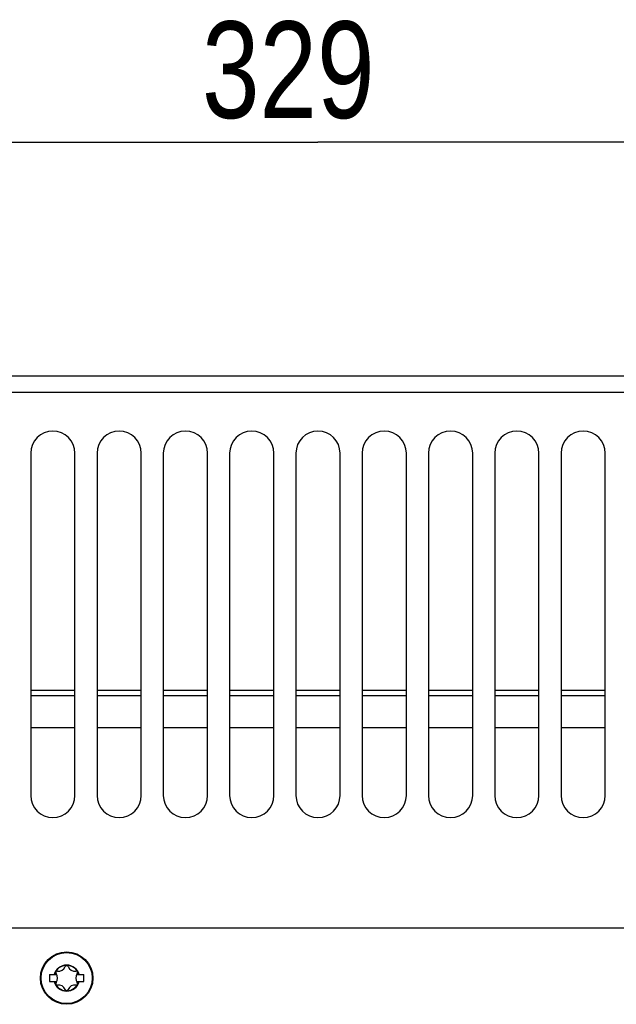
# Model space of a CAD drawing. Extents: x 0 to 594, y 0 to 420.
# Tile 26 of 112: x 116 to 137, y 276 to 311. Entities that reach past the tile are written whole.
import ezdxf

# ---------------------------------------------------------------- set-up
doc = ezdxf.new("R2010")
doc.units = 0
doc.header["$LTSCALE"] = 32.67
doc.layers.get('0').update_dxf_attribs({"linetype": 'CONTINUOUS'})
doc.styles.get("Standard").update_dxf_attribs({"font": 'txt', "width": 0.8})
doc.dimstyles.get("Standard").update_dxf_attribs({"dimtxt": 2.5, "dimasz": 2.5, "dimexe": 1.25, "dimexo": 0.625, "dimtad": 1, "dimcen": 2.5, "dimazin": 3, "dimtfac": 1, "dimtmove": 0, "dimatfit": 3})

# ---------------------------------------------------------------- blocks, each defined once
blk = doc.blocks.new('_FILLED')
at = {"color": 0, "linetype": 'BYBLOCK'}
blk.add_solid([(0, 0), (-1, 0.143), (-1, -0.143)], dxfattribs=at)
blk = doc.blocks.new('*D9')
at = {"color": 2, "linetype": 'CONTINUOUS'}
for p, q in [((93.781, 281.726), (93.781, 307.77)), ((159.525, 280.57), (159.525, 307.77)), ((93.781, 306.77), (126.653, 306.77)), ((159.525, 306.77), (126.653, 306.77))]:
    blk.add_line(p, q, dxfattribs=at)
at = {"color": 2, "linetype": 'CONTINUOUS', "xscale": 3.5, "yscale": 3.5, "zscale": 3.5, "rotation": 180}
blk.add_blockref('_FILLED', (93.781, 306.77), dxfattribs=at)
at = {"color": 2, "linetype": 'CONTINUOUS', "xscale": 3.5, "yscale": 3.5, "zscale": 3.5}
blk.add_blockref('_FILLED', (159.525, 306.77), dxfattribs=at)
at = {"color": 5, "linetype": 'CONTINUOUS', "width": 0.8}
blk.add_text('329', height=3.5, dxfattribs=at).set_placement((122.453, 307.645))

msp = doc.modelspace()

# ---------------------------------------------------------------- linework, layer by layer
at = {"color": 7, "linetype": 'CONTINUOUS'}
for p, q in [((95.553, 298.303), (157.753, 298.303)), ((116.253, 295.503), (116.253, 283.103)), ((117.853, 283.103), (117.853, 295.503)), ((118.653, 295.503), (118.653, 283.103)), ((120.253, 283.103), (120.253, 295.503)), ((121.053, 295.503), (121.053, 283.103)), ((122.653, 283.103), (122.653, 295.503)), ((123.453, 295.503), (123.453, 283.103)), ((125.053, 283.103), (125.053, 295.503)), ((125.853, 295.503), (125.853, 283.103)), ((127.453, 283.103), (127.453, 295.503)), ((128.253, 295.503), (128.253, 283.103)), ((129.853, 283.103), (129.853, 295.503)), ((130.653, 295.503), (130.653, 283.103)), ((132.253, 283.103), (132.253, 295.503)), ((133.053, 295.503), (133.053, 283.103)), ((134.653, 283.103), (134.653, 295.503)), ((135.453, 295.503), (135.453, 283.103)), ((137.053, 283.103), (137.053, 295.503)), ((117.853, 286.903), (116.253, 286.903)), ((120.253, 286.903), (118.653, 286.903)), ((122.653, 286.903), (121.053, 286.903)), ((125.053, 286.903), (123.453, 286.903)), ((127.453, 286.903), (125.853, 286.903)), ((129.853, 286.903), (128.253, 286.903)), ((132.253, 286.903), (130.653, 286.903)), ((134.653, 286.903), (133.053, 286.903)), ((137.053, 286.903), (135.453, 286.903)), ((116.253, 286.723), (117.853, 286.723)), ((118.653, 286.723), (120.253, 286.723)), ((121.053, 286.723), (122.653, 286.723)), ((123.453, 286.723), (125.053, 286.723)), ((125.853, 286.723), (127.453, 286.723)), ((128.253, 286.723), (129.853, 286.723)), ((130.653, 286.723), (132.253, 286.723)), ((133.053, 286.723), (134.653, 286.723)), ((135.453, 286.723), (137.053, 286.723)), ((117.853, 285.548), (116.253, 285.548)), ((120.253, 285.548), (118.653, 285.548)), ((122.653, 285.548), (121.053, 285.548)), ((125.053, 285.548), (123.453, 285.548)), ((127.453, 285.548), (125.853, 285.548)), ((129.853, 285.548), (128.253, 285.548)), ((132.253, 285.548), (130.653, 285.548)), ((134.653, 285.548), (133.053, 285.548)), ((137.053, 285.548), (135.453, 285.548)), ((114.003, 278.303), (158.92, 278.303)), ((116.933, 276.613), (116.933, 276.363)), ((116.933, 276.613), (117.192, 276.613)), ((117.914, 276.613), (118.173, 276.613)), ((118.173, 276.363), (118.173, 276.613)), ((116.933, 276.363), (117.192, 276.363)), ((117.914, 276.363), (118.173, 276.363))]:
    msp.add_line(p, q, dxfattribs=at)
at = {"color": 9, "linetype": 'CONTINUOUS'}
msp.add_line((158.053, 297.703), (95.253, 297.703), dxfattribs=at)
at = {"color": 7, "linetype": 'CONTINUOUS'}
msp.add_circle((117.553, 276.488), 0.95, dxfattribs=at)
at = {"color": 9, "linetype": 'CONTINUOUS'}
msp.add_circle((117.553, 276.488), 0.925, dxfattribs=at)
at = {"color": 7, "linetype": 'CONTINUOUS'}
for centre, radius, start, end in [((117.053, 295.503), 0.8, 0, 180), ((119.453, 295.503), 0.8, 0, 180), ((121.853, 295.503), 0.8, 0, 180), ((124.253, 295.503), 0.8, 0, 180), ((126.653, 295.503), 0.8, 0, 180), ((129.053, 295.503), 0.8, 0, 180), ((131.453, 295.503), 0.8, 0, 180), ((133.853, 295.503), 0.8, 0, 180), ((136.253, 295.503), 0.8, 0, 180), ((117.053, 283.103), 0.8, 180, 360), ((119.453, 283.103), 0.8, 180, 360), ((121.853, 283.103), 0.8, 180, 360), ((124.253, 283.103), 0.8, 180, 360), ((126.653, 283.103), 0.8, 180, 360), ((129.053, 283.103), 0.8, 180, 360), ((131.453, 283.103), 0.8, 180, 360), ((133.853, 283.103), 0.8, 180, 360), ((136.253, 283.103), 0.8, 180, 360), ((117.553, 276.488), 0.46, 15.7678, 164.2322), ((117.255, 277.005), 0.266, 262.322, 337.678), ((117.553, 276.882), 0.056, 22.322, 157.678), ((117.851, 277.005), 0.266, 202.322, 277.678), ((117.212, 276.685), 0.056, 82.322, 217.678), ((116.957, 276.488), 0.266, 322.322, 37.678), ((118.149, 276.488), 0.266, 142.322, 217.678), ((117.894, 276.685), 0.056, 322.322, 97.678), ((117.553, 276.488), 0.46, 195.7678, 344.2322), ((117.212, 276.291), 0.056, 142.322, 277.678), ((117.255, 275.972), 0.266, 22.322, 97.678), ((117.851, 275.972), 0.266, 82.322, 157.678), ((117.894, 276.291), 0.056, 262.322, 37.678), ((117.553, 276.094), 0.056, 202.322, 337.678)]:
    msp.add_arc(centre, radius, start, end, dxfattribs=at)
at = {"color": 9, "linetype": 'CONTINUOUS'}
for radius, start, end in [(0.469, 15.4684, 164.5316), (0.467, 15.5096, 164.4904), (0.469, 195.4684, 344.5316), (0.467, 195.5096, 344.4904)]:
    msp.add_arc((117.553, 276.488), radius, start, end, dxfattribs=at)

# ---------------------------------------------------------------- dimensions: what is measured, and where the dimension line sits
at = {"color": 2, "linetype": 'CONTINUOUS'}
dim = msp.add_linear_dim(base=(159.525, 306.77), p1=(93.781, 281.726), p2=(159.525, 280.57), dimstyle='Standard', dxfattribs=at)
dim.commit()
dim.dimension.update_dxf_attribs({"geometry": '*D9', "text_midpoint": (126.653, 309.395), "dimtype": 128})

doc.saveas('drawing.dxf')
